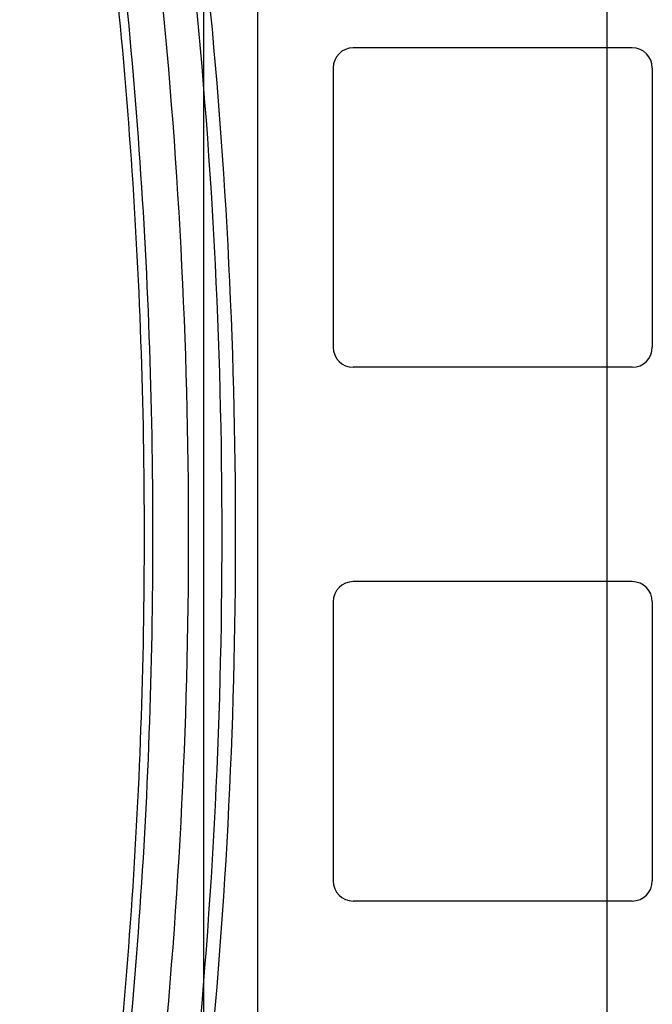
# Model space of a CAD drawing. Header units: millimetres. Extents: x 193 to 799, y 92 to 1287.
# Tile 14 of 55: x 715 to 733, y 699 to 728. Entities that reach past the tile are written whole.
import ezdxf

# ---------------------------------------------------------------- set-up
doc = ezdxf.new("R2010")
doc.units = ezdxf.units.MM
doc.header["$LTSCALE"] = 90.210878
doc.layers.get('0').update_dxf_attribs({"linetype": 'CONTINUOUS'})

msp = doc.modelspace()

# ---------------------------------------------------------------- linework, layer by layer
at = {"color": 7, "linetype": 'CONTINUOUS'}
for p, q in [((731.989, 1248.818), (731.989, 176.818)), ((719.989, 188.818), (719.989, 1236.818)), ((721.589, 1232.68), (721.589, 167.98)), ((732.739, 727.305), (724.439, 727.305)), ((723.839, 726.705), (723.839, 718.405)), ((733.339, 726.705), (733.339, 718.405)), ((732.739, 717.805), (724.439, 717.805)), ((732.739, 711.43), (724.439, 711.43)), ((723.839, 710.83), (723.839, 702.53)), ((733.339, 710.83), (733.339, 702.53)), ((732.739, 701.93), (724.439, 701.93))]:
    msp.add_line(p, q, dxfattribs=at)
for centre, start, end in [((724.439, 726.705), 90, 180), ((732.739, 726.705), 0, 90), ((724.439, 718.405), 180, 270), ((732.739, 718.405), 270, 360), ((724.439, 710.83), 90, 180), ((732.739, 710.83), 0, 90), ((724.439, 702.53), 180, 270), ((732.739, 702.53), 270, 360)]:
    msp.add_arc(centre, 0.6, start, end, dxfattribs=at)
for points, knots in [([(714.575, 748.036), (715.436, 744.187), (716.877, 736.423), (718.178, 724.652), (718.613, 712.818), (718.178, 700.983), (716.877, 689.212), (715.436, 681.448), (714.575, 677.599)], [0, 0, 0, 0, 0.166667, 0.333334, 0.5, 0.666666, 0.833333, 1, 1, 1, 1]), ([(714.511, 678.44), (715.333, 682.2), (716.706, 689.781), (717.948, 701.269), (718.362, 712.818), (717.948, 724.366), (716.706, 735.854), (715.333, 743.435), (714.511, 747.195)], [0, 0, 0, 0, 0.166667, 0.333333, 0.5, 0.666666, 0.833333, 1, 1, 1, 1]), ([(716.942, 678.749), (719.324, 689.917), (721.746, 712.818), (719.324, 735.718), (716.942, 746.886)], [0, 0, 0, 0, 0.500001, 1, 1, 1, 1]), ([(717.337, 678.665), (719.725, 689.86), (722.153, 712.818), (719.725, 735.775), (717.337, 746.97)], [0, 0, 0, 0, 0.500001, 1, 1, 1, 1]), ([(715.959, 746.677), (718.326, 735.578), (720.733, 712.818), (718.326, 690.058), (715.959, 678.958)], [0, 0, 0, 0, 0.5, 1, 1, 1, 1])]:
    msp.add_open_spline(points, degree=3, knots=knots, dxfattribs=at)

doc.saveas('drawing.dxf')
